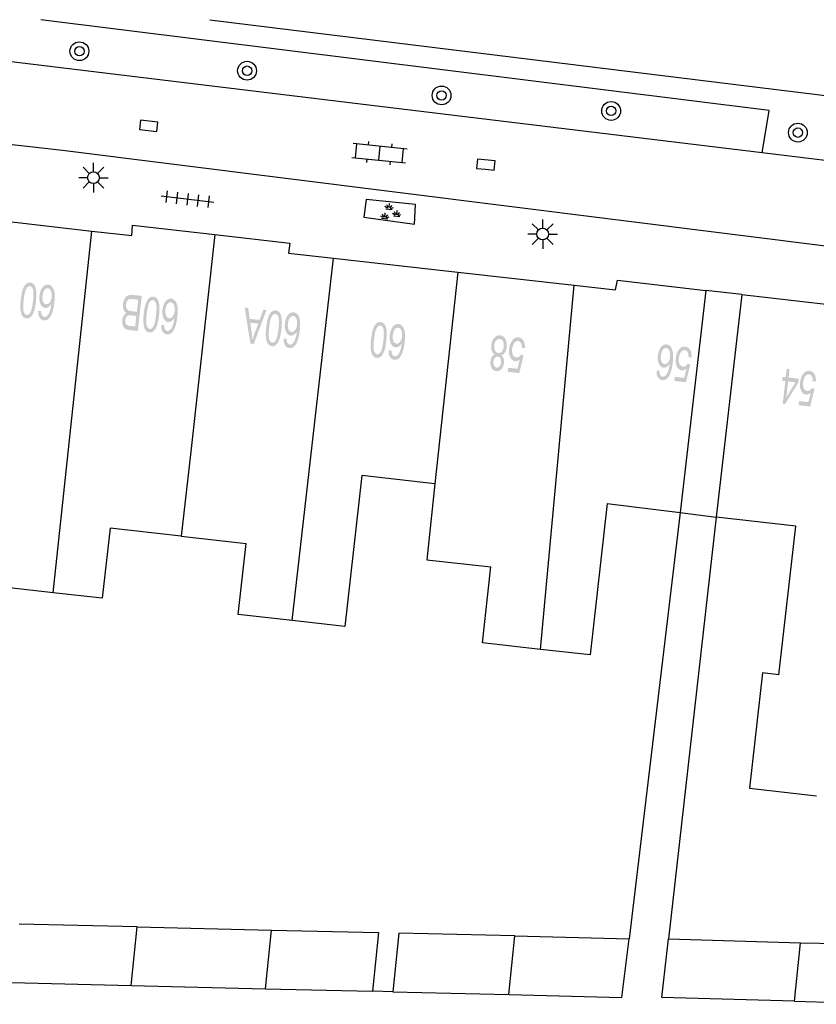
# Model space of a CAD drawing. Header units: metres. Extents: x 134521 to 134907, y 396000 to 396359.
# Tile 47 of 101: x 134651 to 134685, y 396317 to 396359. Entities that reach past the tile are written whole.
import ezdxf

# ---------------------------------------------------------------- set-up
doc = ezdxf.new("R2010")
doc.units = ezdxf.units.M
doc.header["$MEASUREMENT"] = 0

msp = doc.modelspace()

# ---------------------------------------------------------------- hatches: boundary and pattern name
at = {"linetype": 'Continuous', "lineweight": 0}
h = msp.add_hatch(color=251, dxfattribs=at)
edge = h.paths.add_edge_path()
edge.add_spline(control_points=[(134652.191, 396347.363), (134652.161, 396347.098), (134652.106, 396346.941), (134652.051, 396346.784), (134651.97, 396346.705), (134651.889, 396346.626), (134651.78, 396346.638), (134651.7, 396346.648), (134651.645, 396346.703), (134651.59, 396346.758), (134651.562, 396346.853), (134651.533, 396346.949), (134651.525, 396347.082), (134651.518, 396347.215), (134651.543, 396347.436), (134651.573, 396347.698), (134651.627, 396347.856), (134651.681, 396348.013), (134651.763, 396348.092), (134651.844, 396348.172), (134651.953, 396348.159), (134652.097, 396348.143), (134652.161, 396347.98), (134652.238, 396347.782), (134652.191, 396347.363)], knot_values=[0, 0, 0, 0.083333, 0.083333, 0.166667, 0.166667, 0.25, 0.25, 0.333333, 0.333333, 0.416667, 0.416667, 0.5, 0.5, 0.583333, 0.583333, 0.666667, 0.666667, 0.75, 0.75, 0.833333, 0.833333, 0.916667, 0.916667, 1, 1, 1], degree=2, periodic=0)
edge = h.paths.add_edge_path(flags=16)
edge.add_spline(control_points=[(134652.065, 396347.377), (134652.107, 396347.745), (134652.063, 396347.872), (134652.02, 396348), (134651.936, 396348.01), (134651.852, 396348.019), (134651.781, 396347.904), (134651.71, 396347.789), (134651.669, 396347.422), (134651.627, 396347.054), (134651.67, 396346.927), (134651.713, 396346.799), (134651.799, 396346.789), (134651.883, 396346.78), (134651.945, 396346.881), (134652.023, 396347.01), (134652.065, 396347.377)], knot_values=[0, 0, 0, 0.125, 0.125, 0.25, 0.25, 0.375, 0.375, 0.5, 0.5, 0.625, 0.625, 0.75, 0.75, 0.875, 0.875, 1, 1, 1], degree=2, periodic=0)
h = msp.add_hatch(color=251, dxfattribs=at)
edge = h.paths.add_edge_path()
edge.add_line((134652.284, 396346.957), (134652.407, 396346.958))
edge.add_spline(control_points=[(134652.407, 396346.958), (134652.411, 396346.848), (134652.435, 396346.796), (134652.476, 396346.711), (134652.549, 396346.703), (134652.607, 396346.696), (134652.657, 396346.74), (134652.722, 396346.797), (134652.769, 396346.914), (134652.816, 396347.031), (134652.843, 396347.255), (134652.787, 396347.159), (134652.718, 396347.117), (134652.648, 396347.076), (134652.579, 396347.084), (134652.456, 396347.098), (134652.386, 396347.242), (134652.315, 396347.387), (134652.34, 396347.6), (134652.355, 396347.74), (134652.41, 396347.856), (134652.464, 396347.972), (134652.541, 396348.028), (134652.619, 396348.084), (134652.709, 396348.074), (134652.861, 396348.056), (134652.939, 396347.877), (134653.016, 396347.698), (134652.972, 396347.312), (134652.923, 396346.88), (134652.794, 396346.696), (134652.682, 396346.536), (134652.524, 396346.554), (134652.407, 396346.567), (134652.343, 396346.674), (134652.279, 396346.782), (134652.284, 396346.957)], knot_values=[0, 0, 0, 0.055556, 0.055556, 0.111111, 0.111111, 0.166667, 0.166667, 0.222222, 0.222222, 0.277778, 0.277778, 0.333333, 0.333333, 0.388889, 0.388889, 0.444444, 0.444444, 0.5, 0.5, 0.555556, 0.555556, 0.611111, 0.611111, 0.666667, 0.666667, 0.722222, 0.722222, 0.777778, 0.777778, 0.833333, 0.833333, 0.888889, 0.888889, 0.944444, 0.944444, 1, 1, 1], degree=2, periodic=0)
edge = h.paths.add_edge_path(flags=16)
edge.add_spline(control_points=[(134652.856, 396347.542), (134652.867, 396347.637), (134652.85, 396347.726), (134652.833, 396347.816), (134652.79, 396347.867), (134652.748, 396347.917), (134652.694, 396347.923), (134652.617, 396347.932), (134652.551, 396347.845), (134652.485, 396347.758), (134652.467, 396347.597), (134652.449, 396347.442), (134652.493, 396347.347), (134652.538, 396347.252), (134652.622, 396347.242), (134652.704, 396347.233), (134652.772, 396347.315), (134652.84, 396347.398), (134652.856, 396347.542)], knot_values=[0, 0, 0, 0.111111, 0.111111, 0.222222, 0.222222, 0.333333, 0.333333, 0.444444, 0.444444, 0.555556, 0.555556, 0.666667, 0.666667, 0.777778, 0.777778, 0.888889, 0.888889, 1, 1, 1], degree=2, periodic=0)
h = msp.add_hatch(color=251, dxfattribs=at)
edge = h.paths.add_edge_path()
edge.add_line((134656.69, 396347.594), (134656.52, 396346.103))
edge.add_line((134656.52, 396346.103), (134656.148, 396346.146))
edge.add_spline(control_points=[(134656.148, 396346.146), (134656.034, 396346.159), (134655.97, 396346.212), (134655.907, 396346.265), (134655.878, 396346.363), (134655.85, 396346.462), (134655.862, 396346.565), (134655.873, 396346.66), (134655.917, 396346.741), (134655.961, 396346.821), (134656.037, 396346.865), (134655.951, 396346.915), (134655.913, 396347.016), (134655.875, 396347.117), (134655.89, 396347.247), (134655.902, 396347.352), (134655.942, 396347.438), (134655.982, 396347.525), (134656.03, 396347.569), (134656.079, 396347.613), (134656.148, 396347.63), (134656.216, 396347.648), (134656.311, 396347.637)], knot_values=[0, 0, 0, 0.090909, 0.090909, 0.181818, 0.181818, 0.272727, 0.272727, 0.363636, 0.363636, 0.454545, 0.454545, 0.545455, 0.545455, 0.636364, 0.636364, 0.727273, 0.727273, 0.818182, 0.818182, 0.909091, 0.909091, 1, 1, 1], degree=2, periodic=0)
edge.add_line((134656.311, 396347.637), (134656.69, 396347.594))
edge = h.paths.add_edge_path(flags=16)
edge.add_line((134656.538, 396347.433), (134656.29, 396347.461))
edge.add_spline(control_points=[(134656.29, 396347.461), (134656.227, 396347.468), (134656.2, 396347.464), (134656.153, 396347.457), (134656.119, 396347.432), (134656.086, 396347.407), (134656.06, 396347.355), (134656.034, 396347.303), (134656.026, 396347.232), (134656.016, 396347.148), (134656.038, 396347.083), (134656.06, 396347.019), (134656.108, 396346.988), (134656.155, 396346.957), (134656.25, 396346.947)], knot_values=[0, 0, 0, 0.142857, 0.142857, 0.285714, 0.285714, 0.428571, 0.428571, 0.571429, 0.571429, 0.714286, 0.714286, 0.857143, 0.857143, 1, 1, 1], degree=2, periodic=0)
edge.add_line((134656.25, 396346.947), (134656.48, 396346.92))
edge.add_line((134656.48, 396346.92), (134656.538, 396347.433))
edge = h.paths.add_edge_path(flags=16)
edge.add_line((134656.46, 396346.744), (134656.245, 396346.769))
edge.add_spline(control_points=[(134656.245, 396346.769), (134656.158, 396346.779), (134656.118, 396346.766), (134656.065, 396346.749), (134656.034, 396346.7), (134656.003, 396346.651), (134655.994, 396346.573), (134655.985, 396346.499), (134656.003, 396346.44), (134656.02, 396346.381), (134656.062, 396346.355), (134656.103, 396346.329), (134656.21, 396346.317)], knot_values=[0, 0, 0, 0.166667, 0.166667, 0.333333, 0.333333, 0.5, 0.5, 0.666667, 0.666667, 0.833333, 0.833333, 1, 1, 1], degree=2, periodic=0)
edge.add_line((134656.21, 396346.317), (134656.409, 396346.294))
edge.add_line((134656.409, 396346.294), (134656.46, 396346.744))
h = msp.add_hatch(color=251, dxfattribs=at)
edge = h.paths.add_edge_path()
edge.add_spline(control_points=[(134657.422, 396346.766), (134657.392, 396346.502), (134657.337, 396346.345), (134657.283, 396346.187), (134657.201, 396346.108), (134657.12, 396346.03), (134657.012, 396346.042), (134656.932, 396346.051), (134656.877, 396346.106), (134656.822, 396346.161), (134656.793, 396346.257), (134656.764, 396346.352), (134656.757, 396346.485), (134656.749, 396346.618), (134656.774, 396346.84), (134656.804, 396347.102), (134656.858, 396347.259), (134656.913, 396347.416), (134656.994, 396347.496), (134657.075, 396347.575), (134657.185, 396347.563), (134657.328, 396347.547), (134657.393, 396347.383), (134657.47, 396347.186), (134657.422, 396346.766)], knot_values=[0, 0, 0, 0.083333, 0.083333, 0.166667, 0.166667, 0.25, 0.25, 0.333333, 0.333333, 0.416667, 0.416667, 0.5, 0.5, 0.583333, 0.583333, 0.666667, 0.666667, 0.75, 0.75, 0.833333, 0.833333, 0.916667, 0.916667, 1, 1, 1], degree=2, periodic=0)
edge = h.paths.add_edge_path(flags=16)
edge.add_spline(control_points=[(134657.296, 396346.78), (134657.338, 396347.148), (134657.295, 396347.276), (134657.251, 396347.403), (134657.167, 396347.413), (134657.084, 396347.422), (134657.013, 396347.307), (134656.942, 396347.192), (134656.9, 396346.825), (134656.858, 396346.457), (134656.902, 396346.33), (134656.945, 396346.202), (134657.03, 396346.193), (134657.114, 396346.183), (134657.176, 396346.284), (134657.254, 396346.413), (134657.296, 396346.78)], knot_values=[0, 0, 0, 0.125, 0.125, 0.25, 0.25, 0.375, 0.375, 0.5, 0.5, 0.625, 0.625, 0.75, 0.75, 0.875, 0.875, 1, 1, 1], degree=2, periodic=0)
h = msp.add_hatch(color=251, dxfattribs=at)
edge = h.paths.add_edge_path()
edge.add_line((134657.515, 396346.361), (134657.638, 396346.362))
edge.add_spline(control_points=[(134657.638, 396346.362), (134657.642, 396346.252), (134657.667, 396346.199), (134657.707, 396346.115), (134657.78, 396346.106), (134657.838, 396346.1), (134657.888, 396346.144), (134657.953, 396346.2), (134658, 396346.317), (134658.047, 396346.435), (134658.074, 396346.658), (134658.018, 396346.562), (134657.949, 396346.521), (134657.88, 396346.479), (134657.81, 396346.487), (134657.688, 396346.501), (134657.617, 396346.646), (134657.547, 396346.79), (134657.571, 396347.003), (134657.587, 396347.144), (134657.641, 396347.259), (134657.695, 396347.375), (134657.773, 396347.431), (134657.85, 396347.487), (134657.94, 396347.477), (134658.093, 396347.46), (134658.17, 396347.281), (134658.247, 396347.101), (134658.203, 396346.715), (134658.154, 396346.283), (134658.025, 396346.1), (134657.913, 396345.939), (134657.755, 396345.957), (134657.638, 396345.971), (134657.574, 396346.078), (134657.511, 396346.185), (134657.515, 396346.361)], knot_values=[0, 0, 0, 0.055556, 0.055556, 0.111111, 0.111111, 0.166667, 0.166667, 0.222222, 0.222222, 0.277778, 0.277778, 0.333333, 0.333333, 0.388889, 0.388889, 0.444444, 0.444444, 0.5, 0.5, 0.555556, 0.555556, 0.611111, 0.611111, 0.666667, 0.666667, 0.722222, 0.722222, 0.777778, 0.777778, 0.833333, 0.833333, 0.888889, 0.888889, 0.944444, 0.944444, 1, 1, 1], degree=2, periodic=0)
edge = h.paths.add_edge_path(flags=16)
edge.add_spline(control_points=[(134658.087, 396346.946), (134658.098, 396347.04), (134658.081, 396347.13), (134658.064, 396347.219), (134658.022, 396347.27), (134657.979, 396347.321), (134657.926, 396347.327), (134657.848, 396347.336), (134657.782, 396347.248), (134657.716, 396347.161), (134657.698, 396347), (134657.68, 396346.846), (134657.725, 396346.751), (134657.769, 396346.655), (134657.853, 396346.646), (134657.936, 396346.636), (134658.003, 396346.719), (134658.071, 396346.801), (134658.087, 396346.946)], knot_values=[0, 0, 0, 0.111111, 0.111111, 0.222222, 0.222222, 0.333333, 0.333333, 0.444444, 0.444444, 0.555556, 0.555556, 0.666667, 0.666667, 0.777778, 0.777778, 0.888889, 0.888889, 1, 1, 1], degree=2, periodic=0)
h = msp.add_hatch(color=251, dxfattribs=at)
h.paths.add_polyline_path([(134661.45, 396345.548), (134661.308, 396345.564), (134661.067, 396347.1), (134661.217, 396347.083), (134661.282, 396346.619), (134661.699, 396346.573), (134661.858, 396347.012), (134661.997, 396346.997)])
edge = h.paths.add_edge_path(flags=16)
edge.add_line((134661.643, 396346.417), (134661.305, 396346.455))
edge.add_line((134661.305, 396346.455), (134661.364, 396346.029))
edge.add_spline(control_points=[(134661.364, 396346.029), (134661.39, 396345.835), (134661.4, 396345.713), (134661.435, 396345.853), (134661.485, 396345.992)], knot_values=[0, 0, 0, 0.5, 0.5, 1, 1, 1], degree=2, periodic=0)
edge.add_line((134661.485, 396345.992), (134661.643, 396346.417))
h = msp.add_hatch(color=251, dxfattribs=at)
edge = h.paths.add_edge_path()
edge.add_spline(control_points=[(134662.628, 396346.183), (134662.599, 396345.918), (134662.545, 396345.761), (134662.491, 396345.604), (134662.41, 396345.524), (134662.329, 396345.445), (134662.22, 396345.457), (134662.14, 396345.466), (134662.085, 396345.521), (134662.03, 396345.576), (134662.001, 396345.671), (134661.972, 396345.767), (134661.964, 396345.9), (134661.956, 396346.033), (134661.981, 396346.254), (134662.01, 396346.517), (134662.064, 396346.674), (134662.117, 396346.831), (134662.198, 396346.911), (134662.28, 396346.991), (134662.389, 396346.979), (134662.532, 396346.963), (134662.597, 396346.8), (134662.675, 396346.602), (134662.628, 396346.183)], knot_values=[0, 0, 0, 0.083333, 0.083333, 0.166667, 0.166667, 0.25, 0.25, 0.333333, 0.333333, 0.416667, 0.416667, 0.5, 0.5, 0.583333, 0.583333, 0.666667, 0.666667, 0.75, 0.75, 0.833333, 0.833333, 0.916667, 0.916667, 1, 1, 1], degree=2, periodic=0)
edge = h.paths.add_edge_path(flags=16)
edge.add_spline(control_points=[(134662.503, 396346.197), (134662.543, 396346.564), (134662.5, 396346.692), (134662.456, 396346.82), (134662.372, 396346.829), (134662.288, 396346.838), (134662.218, 396346.723), (134662.147, 396346.607), (134662.106, 396346.241), (134662.066, 396345.872), (134662.109, 396345.745), (134662.153, 396345.618), (134662.238, 396345.608), (134662.322, 396345.599), (134662.384, 396345.7), (134662.462, 396345.83), (134662.503, 396346.197)], knot_values=[0, 0, 0, 0.125, 0.125, 0.25, 0.25, 0.375, 0.375, 0.5, 0.5, 0.625, 0.625, 0.75, 0.75, 0.875, 0.875, 1, 1, 1], degree=2, periodic=0)
h = msp.add_hatch(color=251, dxfattribs=at)
edge = h.paths.add_edge_path()
edge.add_line((134662.723, 396345.778), (134662.846, 396345.779))
edge.add_spline(control_points=[(134662.846, 396345.779), (134662.85, 396345.669), (134662.875, 396345.616), (134662.916, 396345.532), (134662.988, 396345.524), (134663.047, 396345.518), (134663.097, 396345.562), (134663.161, 396345.618), (134663.208, 396345.736), (134663.255, 396345.853), (134663.281, 396346.077), (134663.226, 396345.981), (134663.156, 396345.939), (134663.087, 396345.897), (134663.017, 396345.905), (134662.895, 396345.919), (134662.824, 396346.063), (134662.753, 396346.207), (134662.777, 396346.42), (134662.792, 396346.561), (134662.846, 396346.677), (134662.9, 396346.793), (134662.977, 396346.849), (134663.055, 396346.905), (134663.144, 396346.895), (134663.297, 396346.878), (134663.375, 396346.699), (134663.453, 396346.521), (134663.41, 396346.134), (134663.362, 396345.702), (134663.234, 396345.518), (134663.122, 396345.357), (134662.964, 396345.375), (134662.847, 396345.388), (134662.783, 396345.495), (134662.719, 396345.602), (134662.723, 396345.778)], knot_values=[0, 0, 0, 0.055556, 0.055556, 0.111111, 0.111111, 0.166667, 0.166667, 0.222222, 0.222222, 0.277778, 0.277778, 0.333333, 0.333333, 0.388889, 0.388889, 0.444444, 0.444444, 0.5, 0.5, 0.555556, 0.555556, 0.611111, 0.611111, 0.666667, 0.666667, 0.722222, 0.722222, 0.777778, 0.777778, 0.833333, 0.833333, 0.888889, 0.888889, 0.944444, 0.944444, 1, 1, 1], degree=2, periodic=0)
edge = h.paths.add_edge_path(flags=16)
edge.add_spline(control_points=[(134663.293, 396346.364), (134663.304, 396346.459), (134663.287, 396346.548), (134663.27, 396346.638), (134663.227, 396346.688), (134663.184, 396346.739), (134663.131, 396346.745), (134663.053, 396346.753), (134662.987, 396346.666), (134662.921, 396346.579), (134662.904, 396346.418), (134662.887, 396346.263), (134662.931, 396346.168), (134662.976, 396346.073), (134663.06, 396346.064), (134663.143, 396346.055), (134663.21, 396346.137), (134663.277, 396346.22), (134663.293, 396346.364)], knot_values=[0, 0, 0, 0.111111, 0.111111, 0.222222, 0.222222, 0.333333, 0.333333, 0.444444, 0.444444, 0.555556, 0.555556, 0.666667, 0.666667, 0.777778, 0.777778, 0.888889, 0.888889, 1, 1, 1], degree=2, periodic=0)
h = msp.add_hatch(color=251, dxfattribs=at)
edge = h.paths.add_edge_path()
edge.add_spline(control_points=[(134667.089, 396345.686), (134667.059, 396345.422), (134667.005, 396345.264), (134666.951, 396345.107), (134666.87, 396345.028), (134666.789, 396344.949), (134666.68, 396344.961), (134666.6, 396344.97), (134666.545, 396345.025), (134666.49, 396345.08), (134666.461, 396345.175), (134666.432, 396345.271), (134666.424, 396345.404), (134666.417, 396345.537), (134666.441, 396345.758), (134666.471, 396346.02), (134666.525, 396346.178), (134666.578, 396346.335), (134666.66, 396346.415), (134666.741, 396346.494), (134666.85, 396346.482), (134666.994, 396346.466), (134667.058, 396346.303), (134667.136, 396346.106), (134667.089, 396345.686)], knot_values=[0, 0, 0, 0.083333, 0.083333, 0.166667, 0.166667, 0.25, 0.25, 0.333333, 0.333333, 0.416667, 0.416667, 0.5, 0.5, 0.583333, 0.583333, 0.666667, 0.666667, 0.75, 0.75, 0.833333, 0.833333, 0.916667, 0.916667, 1, 1, 1], degree=2, periodic=0)
edge = h.paths.add_edge_path(flags=16)
edge.add_spline(control_points=[(134666.963, 396345.7), (134667.004, 396346.068), (134666.961, 396346.195), (134666.917, 396346.323), (134666.833, 396346.332), (134666.749, 396346.342), (134666.679, 396346.226), (134666.608, 396346.111), (134666.567, 396345.744), (134666.526, 396345.376), (134666.57, 396345.249), (134666.613, 396345.121), (134666.698, 396345.112), (134666.782, 396345.103), (134666.844, 396345.204), (134666.922, 396345.333), (134666.963, 396345.7)], knot_values=[0, 0, 0, 0.125, 0.125, 0.25, 0.25, 0.375, 0.375, 0.5, 0.5, 0.625, 0.625, 0.75, 0.75, 0.875, 0.875, 1, 1, 1], degree=2, periodic=0)
h = msp.add_hatch(color=251, dxfattribs=at)
edge = h.paths.add_edge_path()
edge.add_line((134667.183, 396345.281), (134667.306, 396345.282))
edge.add_spline(control_points=[(134667.306, 396345.282), (134667.31, 396345.172), (134667.335, 396345.119), (134667.376, 396345.035), (134667.448, 396345.027), (134667.507, 396345.02), (134667.557, 396345.064), (134667.621, 396345.121), (134667.668, 396345.238), (134667.715, 396345.356), (134667.741, 396345.579), (134667.686, 396345.484), (134667.617, 396345.442), (134667.547, 396345.4), (134667.477, 396345.408), (134667.355, 396345.422), (134667.284, 396345.566), (134667.214, 396345.71), (134667.237, 396345.924), (134667.253, 396346.064), (134667.307, 396346.18), (134667.361, 396346.296), (134667.438, 396346.352), (134667.516, 396346.408), (134667.606, 396346.398), (134667.758, 396346.381), (134667.836, 396346.202), (134667.914, 396346.023), (134667.87, 396345.637), (134667.822, 396345.205), (134667.694, 396345.021), (134667.582, 396344.86), (134667.424, 396344.878), (134667.307, 396344.891), (134667.243, 396344.998), (134667.179, 396345.105), (134667.183, 396345.281)], knot_values=[0, 0, 0, 0.055556, 0.055556, 0.111111, 0.111111, 0.166667, 0.166667, 0.222222, 0.222222, 0.277778, 0.277778, 0.333333, 0.333333, 0.388889, 0.388889, 0.444444, 0.444444, 0.5, 0.5, 0.555556, 0.555556, 0.611111, 0.611111, 0.666667, 0.666667, 0.722222, 0.722222, 0.777778, 0.777778, 0.833333, 0.833333, 0.888889, 0.888889, 0.944444, 0.944444, 1, 1, 1], degree=2, periodic=0)
edge = h.paths.add_edge_path(flags=16)
edge.add_spline(control_points=[(134667.754, 396345.867), (134667.765, 396345.962), (134667.748, 396346.051), (134667.731, 396346.14), (134667.688, 396346.191), (134667.645, 396346.242), (134667.592, 396346.248), (134667.514, 396346.256), (134667.448, 396346.169), (134667.382, 396346.081), (134667.364, 396345.921), (134667.347, 396345.766), (134667.392, 396345.671), (134667.437, 396345.576), (134667.52, 396345.567), (134667.603, 396345.557), (134667.671, 396345.64), (134667.738, 396345.722), (134667.754, 396345.867)], knot_values=[0, 0, 0, 0.111111, 0.111111, 0.222222, 0.222222, 0.333333, 0.333333, 0.444444, 0.444444, 0.555556, 0.555556, 0.666667, 0.666667, 0.777778, 0.777778, 0.888889, 0.888889, 1, 1, 1], degree=2, periodic=0)
h = msp.add_hatch(color=251, dxfattribs=at)
edge = h.paths.add_edge_path()
edge.add_spline(control_points=[(134671.975, 396345.067), (134672.046, 396345.017), (134672.075, 396344.935), (134672.103, 396344.854), (134672.091, 396344.747), (134672.073, 396344.584), (134671.983, 396344.482), (134671.892, 396344.38), (134671.763, 396344.395), (134671.633, 396344.409), (134671.566, 396344.531), (134671.5, 396344.653), (134671.518, 396344.816), (134671.53, 396344.919), (134671.574, 396344.992), (134671.619, 396345.064), (134671.698, 396345.098), (134671.611, 396345.153), (134671.574, 396345.258), (134671.538, 396345.363), (134671.553, 396345.501), (134671.575, 396345.692), (134671.679, 396345.813), (134671.784, 396345.933), (134671.931, 396345.916), (134672.078, 396345.9), (134672.153, 396345.759), (134672.229, 396345.618), (134672.207, 396345.423), (134672.191, 396345.278), (134672.13, 396345.185), (134672.07, 396345.092), (134671.975, 396345.067)], knot_values=[0, 0, 0, 0.0625, 0.0625, 0.125, 0.125, 0.1875, 0.1875, 0.25, 0.25, 0.3125, 0.3125, 0.375, 0.375, 0.4375, 0.4375, 0.5, 0.5, 0.5625, 0.5625, 0.625, 0.625, 0.6875, 0.6875, 0.75, 0.75, 0.8125, 0.8125, 0.875, 0.875, 0.9375, 0.9375, 1, 1, 1], degree=2, periodic=0)
edge = h.paths.add_edge_path(flags=16)
edge.add_spline(control_points=[(134672.081, 396345.438), (134672.09, 396345.517), (134672.074, 396345.593), (134672.058, 396345.669), (134672.013, 396345.714), (134671.969, 396345.76), (134671.913, 396345.766), (134671.826, 396345.776), (134671.76, 396345.698), (134671.694, 396345.62), (134671.679, 396345.49), (134671.664, 396345.357), (134671.713, 396345.264), (134671.761, 396345.171), (134671.85, 396345.161), (134671.936, 396345.152), (134672.001, 396345.231), (134672.067, 396345.31), (134672.081, 396345.438)], knot_values=[0, 0, 0, 0.111111, 0.111111, 0.222222, 0.222222, 0.333333, 0.333333, 0.444444, 0.444444, 0.555556, 0.555556, 0.666667, 0.666667, 0.777778, 0.777778, 0.888889, 0.888889, 1, 1, 1], degree=2, periodic=0)
edge = h.paths.add_edge_path(flags=16)
edge.add_spline(control_points=[(134671.964, 396344.754), (134671.976, 396344.86), (134671.939, 396344.932), (134671.901, 396345.004), (134671.829, 396345.012), (134671.758, 396345.02), (134671.706, 396344.958), (134671.654, 396344.897), (134671.644, 396344.8), (134671.632, 396344.7), (134671.671, 396344.626), (134671.709, 396344.552), (134671.778, 396344.545), (134671.848, 396344.537), (134671.901, 396344.599), (134671.954, 396344.661), (134671.964, 396344.754)], knot_values=[0, 0, 0, 0.125, 0.125, 0.25, 0.25, 0.375, 0.375, 0.5, 0.5, 0.625, 0.625, 0.75, 0.75, 0.875, 0.875, 1, 1, 1], degree=2, periodic=0)
h = msp.add_hatch(color=251, dxfattribs=at)
edge = h.paths.add_edge_path()
edge.add_line((134672.982, 396345.378), (134672.852, 396345.376))
edge.add_spline(control_points=[(134672.852, 396345.376), (134672.854, 396345.518), (134672.81, 396345.595), (134672.766, 396345.671), (134672.692, 396345.679), (134672.604, 396345.689), (134672.532, 396345.596), (134672.46, 396345.503), (134672.441, 396345.338), (134672.424, 396345.181), (134672.472, 396345.084), (134672.52, 396344.986), (134672.616, 396344.976), (134672.675, 396344.969), (134672.727, 396345.004), (134672.779, 396345.04), (134672.813, 396345.101)], knot_values=[0, 0, 0, 0.125, 0.125, 0.25, 0.25, 0.375, 0.375, 0.5, 0.5, 0.625, 0.625, 0.75, 0.75, 0.875, 0.875, 1, 1, 1], degree=2, periodic=0)
edge.add_line((134672.813, 396345.101), (134672.925, 396345.066))
edge.add_line((134672.925, 396345.066), (134672.743, 396344.31))
edge.add_line((134672.743, 396344.31), (134672.249, 396344.366))
edge.add_line((134672.249, 396344.366), (134672.269, 396344.541))
edge.add_line((134672.269, 396344.541), (134672.665, 396344.496))
edge.add_line((134672.665, 396344.496), (134672.763, 396344.89))
edge.add_spline(control_points=[(134672.763, 396344.89), (134672.663, 396344.807), (134672.565, 396344.818), (134672.435, 396344.833), (134672.361, 396344.978), (134672.286, 396345.123), (134672.31, 396345.336), (134672.333, 396345.539), (134672.428, 396345.677), (134672.544, 396345.848), (134672.709, 396345.829), (134672.845, 396345.814), (134672.918, 396345.691), (134672.991, 396345.567), (134672.982, 396345.378)], knot_values=[0, 0, 0, 0.142857, 0.142857, 0.285714, 0.285714, 0.428571, 0.428571, 0.571429, 0.571429, 0.714286, 0.714286, 0.857143, 0.857143, 1, 1, 1], degree=2, periodic=0)
h = msp.add_hatch(color=251, dxfattribs=at)
edge = h.paths.add_edge_path()
edge.add_line((134678.58, 396344.414), (134678.703, 396344.415))
edge.add_spline(control_points=[(134678.703, 396344.415), (134678.707, 396344.305), (134678.731, 396344.252), (134678.772, 396344.168), (134678.845, 396344.16), (134678.903, 396344.153), (134678.953, 396344.197), (134679.018, 396344.253), (134679.065, 396344.37), (134679.112, 396344.488), (134679.139, 396344.711), (134679.083, 396344.616), (134679.014, 396344.574), (134678.945, 396344.533), (134678.875, 396344.541), (134678.753, 396344.555), (134678.682, 396344.699), (134678.612, 396344.844), (134678.636, 396345.057), (134678.652, 396345.197), (134678.707, 396345.313), (134678.761, 396345.429), (134678.839, 396345.485), (134678.916, 396345.54), (134679.006, 396345.53), (134679.159, 396345.513), (134679.236, 396345.333), (134679.313, 396345.154), (134679.268, 396344.768), (134679.219, 396344.336), (134679.09, 396344.153), (134678.977, 396343.993), (134678.82, 396344.011), (134678.703, 396344.024), (134678.639, 396344.131), (134678.575, 396344.239), (134678.58, 396344.414)], knot_values=[0, 0, 0, 0.055556, 0.055556, 0.111111, 0.111111, 0.166667, 0.166667, 0.222222, 0.222222, 0.277778, 0.277778, 0.333333, 0.333333, 0.388889, 0.388889, 0.444444, 0.444444, 0.5, 0.5, 0.555556, 0.555556, 0.611111, 0.611111, 0.666667, 0.666667, 0.722222, 0.722222, 0.777778, 0.777778, 0.833333, 0.833333, 0.888889, 0.888889, 0.944444, 0.944444, 1, 1, 1], degree=2, periodic=0)
edge = h.paths.add_edge_path(flags=16)
edge.add_spline(control_points=[(134679.153, 396344.999), (134679.164, 396345.093), (134679.147, 396345.183), (134679.13, 396345.272), (134679.087, 396345.323), (134679.045, 396345.374), (134678.991, 396345.38), (134678.914, 396345.389), (134678.848, 396345.302), (134678.782, 396345.214), (134678.763, 396345.054), (134678.746, 396344.899), (134678.79, 396344.804), (134678.834, 396344.709), (134678.918, 396344.699), (134679.001, 396344.69), (134679.069, 396344.772), (134679.136, 396344.854), (134679.153, 396344.999)], knot_values=[0, 0, 0, 0.111111, 0.111111, 0.222222, 0.222222, 0.333333, 0.333333, 0.444444, 0.444444, 0.555556, 0.555556, 0.666667, 0.666667, 0.777778, 0.777778, 0.888889, 0.888889, 1, 1, 1], degree=2, periodic=0)
h = msp.add_hatch(color=251, dxfattribs=at)
edge = h.paths.add_edge_path()
edge.add_line((134680.07, 396344.987), (134679.94, 396344.986))
edge.add_spline(control_points=[(134679.94, 396344.986), (134679.942, 396345.128), (134679.898, 396345.204), (134679.855, 396345.281), (134679.781, 396345.289), (134679.692, 396345.3), (134679.62, 396345.207), (134679.548, 396345.114), (134679.529, 396344.949), (134679.511, 396344.792), (134679.559, 396344.694), (134679.607, 396344.597), (134679.702, 396344.586), (134679.762, 396344.579), (134679.814, 396344.614), (134679.866, 396344.649), (134679.9, 396344.711)], knot_values=[0, 0, 0, 0.125, 0.125, 0.25, 0.25, 0.375, 0.375, 0.5, 0.5, 0.625, 0.625, 0.75, 0.75, 0.875, 0.875, 1, 1, 1], degree=2, periodic=0)
edge.add_line((134679.9, 396344.711), (134680.012, 396344.675))
edge.add_line((134680.012, 396344.675), (134679.828, 396343.92))
edge.add_line((134679.828, 396343.92), (134679.334, 396343.977))
edge.add_line((134679.334, 396343.977), (134679.354, 396344.152))
edge.add_line((134679.354, 396344.152), (134679.75, 396344.106))
edge.add_line((134679.75, 396344.106), (134679.85, 396344.5))
edge.add_spline(control_points=[(134679.85, 396344.5), (134679.75, 396344.417), (134679.651, 396344.429), (134679.521, 396344.443), (134679.447, 396344.589), (134679.373, 396344.735), (134679.398, 396344.947), (134679.421, 396345.15), (134679.517, 396345.288), (134679.633, 396345.458), (134679.798, 396345.439), (134679.934, 396345.424), (134680.007, 396345.3), (134680.079, 396345.176), (134680.07, 396344.987)], knot_values=[0, 0, 0, 0.142857, 0.142857, 0.285714, 0.285714, 0.428571, 0.428571, 0.571429, 0.571429, 0.714286, 0.714286, 0.857143, 0.857143, 1, 1, 1], degree=2, periodic=0)
h = msp.add_hatch(color=251, dxfattribs=at)
h.paths.add_polyline_path([(134684.044, 396342.99), (134683.944, 396343.001), (134684.054, 396343.967), (134683.92, 396343.982), (134683.939, 396344.15), (134684.073, 396344.135), (134684.114, 396344.492), (134684.236, 396344.478), (134684.195, 396344.121), (134684.626, 396344.072), (134684.607, 396343.904)])
h.paths.add_polyline_path([(134684.1, 396343.28), (134684.176, 396343.953), (134684.487, 396343.918)], flags=16)
h = msp.add_hatch(color=251, dxfattribs=at)
edge = h.paths.add_edge_path()
edge.add_line((134685.354, 396343.955), (134685.224, 396343.953))
edge.add_spline(control_points=[(134685.224, 396343.953), (134685.226, 396344.095), (134685.182, 396344.172), (134685.139, 396344.249), (134685.065, 396344.257), (134684.976, 396344.267), (134684.904, 396344.174), (134684.832, 396344.081), (134684.813, 396343.916), (134684.795, 396343.759), (134684.844, 396343.662), (134684.892, 396343.564), (134684.987, 396343.554), (134685.046, 396343.547), (134685.098, 396343.582), (134685.15, 396343.617), (134685.184, 396343.678)], knot_values=[0, 0, 0, 0.125, 0.125, 0.25, 0.25, 0.375, 0.375, 0.5, 0.5, 0.625, 0.625, 0.75, 0.75, 0.875, 0.875, 1, 1, 1], degree=2, periodic=0)
edge.add_line((134685.184, 396343.678), (134685.296, 396343.643))
edge.add_line((134685.296, 396343.643), (134685.113, 396342.888))
edge.add_line((134685.113, 396342.888), (134684.619, 396342.944))
edge.add_line((134684.619, 396342.944), (134684.639, 396343.119))
edge.add_line((134684.639, 396343.119), (134685.035, 396343.074))
edge.add_line((134685.035, 396343.074), (134685.134, 396343.468))
edge.add_spline(control_points=[(134685.134, 396343.468), (134685.034, 396343.385), (134684.936, 396343.396), (134684.806, 396343.411), (134684.732, 396343.556), (134684.658, 396343.702), (134684.682, 396343.914), (134684.705, 396344.117), (134684.8, 396344.255), (134684.917, 396344.426), (134685.082, 396344.407), (134685.218, 396344.391), (134685.29, 396344.268), (134685.363, 396344.144), (134685.354, 396343.955)], knot_values=[0, 0, 0, 0.142857, 0.142857, 0.285714, 0.285714, 0.428571, 0.428571, 0.571429, 0.571429, 0.714286, 0.714286, 0.857143, 0.857143, 1, 1, 1], degree=2, periodic=0)

# ---------------------------------------------------------------- linework, layer by layer
at = {"color": 251}
for p, q in [((134683.37, 396355.488), (134652.398, 396359.346)), ((134659.577, 396359.346), (134691.02, 396355.47)), ((134683.074, 396353.681), (134648.745, 396357.841)), ((134683.074, 396353.681), (134683.37, 396355.488)), ((134653.32, 396353.78), (134639.16, 396355.36)), ((134666.332, 396354.019), (134666.347, 396354.169)), ((134689.548, 396349.236), (134653.32, 396353.78)), ((134665.685, 396354.087), (134667.973, 396353.848)), ((134665.772, 396353.475), (134665.835, 396354.071)), ((134666.767, 396353.371), (134666.829, 396353.967)), ((134667.326, 396353.915), (134667.342, 396354.065)), ((134667.761, 396353.267), (134667.824, 396353.863)), ((134665.623, 396353.49), (134667.911, 396353.251)), ((134666.254, 396353.273), (134666.27, 396353.423)), ((134667.249, 396353.169), (134667.264, 396353.319)), ((134689.956, 396352.848), (134683.074, 396353.681)), ((134654.459, 396352.802), (134654.194, 396353.067)), ((134654.636, 396352.875), (134654.636, 396353.25)), ((134654.813, 396352.802), (134655.078, 396353.067)), ((134654.386, 396352.625), (134654.011, 396352.625)), ((134654.886, 396352.625), (134655.261, 396352.625)), ((134654.459, 396352.448), (134654.194, 396352.183)), ((134654.636, 396352.375), (134654.636, 396352)), ((134655.078, 396352.183), (134654.813, 396352.448)), ((134657.766, 396352.06), (134657.707, 396351.564)), ((134659.747, 396351.573), (134657.513, 396351.839)), ((134658.213, 396352.007), (134658.154, 396351.511)), ((134658.66, 396351.954), (134658.6, 396351.458)), ((134659.106, 396351.901), (134659.047, 396351.405)), ((134659.553, 396351.848), (134659.494, 396351.352)), ((134666.227, 396351.69), (134666.139, 396350.939)), ((134668.33, 396351.483), (134666.227, 396351.69)), ((134667.142, 396351.331), (134667.03, 396351.394)), ((134667.067, 396351.303), (134667.335, 396351.274)), ((134667.163, 396351.351), (134667.111, 396351.468)), ((134667.207, 396351.349), (134667.227, 396351.527)), ((134667.25, 396351.341), (134667.326, 396351.445)), ((134667.266, 396351.317), (134667.389, 396351.355)), ((134667.529, 396351.049), (134667.548, 396351.227)), ((134668.288, 396350.65), (134668.33, 396351.483)), ((134649.114, 396350.975), (134654.56, 396350.354)), ((134666.139, 396350.939), (134668.288, 396350.65)), ((134666.963, 396350.931), (134666.851, 396350.994)), ((134666.886, 396350.903), (134667.156, 396350.874)), ((134666.984, 396350.951), (134666.931, 396351.068)), ((134667.027, 396350.949), (134667.046, 396351.127)), ((134667.071, 396350.941), (134667.147, 396351.045)), ((134667.087, 396350.917), (134667.21, 396350.955)), ((134667.465, 396351.031), (134667.353, 396351.095)), ((134667.388, 396351.003), (134667.658, 396350.974)), ((134667.486, 396351.051), (134667.433, 396351.168)), ((134667.572, 396351.042), (134667.649, 396351.145)), ((134667.589, 396351.018), (134667.712, 396351.056)), ((134673.737, 396350.476), (134673.737, 396350.851)), ((134656.26, 396350.16), (134656.29, 396350.6)), ((134656.29, 396350.6), (134659.799, 396350.202)), ((134673.56, 396350.403), (134673.295, 396350.668)), ((134673.914, 396350.403), (134674.179, 396350.668)), ((134652.92, 396334.962), (134654.56, 396350.354)), ((134654.56, 396350.354), (134656.26, 396350.16)), ((134659.799, 396350.202), (134658.757, 396340.853)), ((134659.799, 396350.202), (134662.99, 396349.84)), ((134673.487, 396350.226), (134673.112, 396350.226)), ((134673.56, 396350.049), (134673.295, 396349.784)), ((134673.737, 396349.976), (134673.737, 396349.601)), ((134674.179, 396349.784), (134673.914, 396350.049)), ((134673.987, 396350.226), (134674.362, 396350.226)), ((134662.99, 396349.84), (134662.93, 396349.41)), ((134662.93, 396349.41), (134664.839, 396349.197)), ((134663.09, 396333.785), (134664.839, 396349.197)), ((134664.839, 396349.197), (134670.131, 396348.607)), ((134670.131, 396348.607), (134669.149, 396339.605)), ((134670.131, 396348.607), (134675.072, 396348.056)), ((134673.646, 396332.554), (134675.072, 396348.056)), ((134675.072, 396348.056), (134676.83, 396347.86)), ((134676.83, 396347.86), (134676.92, 396348.26)), ((134676.92, 396348.26), (134680.669, 396347.83)), ((134680.669, 396347.83), (134679.585, 396338.375)), ((134682.204, 396347.654), (134680.669, 396347.83)), ((134682.204, 396347.654), (134681.118, 396338.183)), ((134682.204, 396347.654), (134685.91, 396347.23)), ((134658.757, 396340.853), (134658.365, 396337.375)), ((134666.041, 396339.951), (134665.325, 396333.536)), ((134669.149, 396339.605), (134666.041, 396339.951)), ((134669.149, 396339.605), (134668.818, 396336.367)), ((134676.478, 396338.76), (134675.759, 396332.318)), ((134676.478, 396338.76), (134679.585, 396338.375)), ((134679.585, 396338.375), (134677.409, 396320.237)), ((134679.585, 396338.375), (134681.118, 396338.183)), ((134681.118, 396338.183), (134679.086, 396320.239)), ((134684.501, 396337.8), (134681.118, 396338.183)), ((134683.784, 396331.475), (134684.501, 396337.8)), ((134655.341, 396337.716), (134655.008, 396334.729)), ((134658.365, 396337.375), (134655.341, 396337.716)), ((134658.365, 396337.375), (134661.131, 396337.067)), ((134660.794, 396334.041), (134661.131, 396337.067)), ((134668.818, 396336.367), (134671.533, 396336.065)), ((134671.172, 396332.83), (134671.533, 396336.065)), ((134652.92, 396334.962), (134650.557, 396335.225)), ((134655.008, 396334.729), (134652.92, 396334.962)), ((134663.09, 396333.785), (134660.794, 396334.041)), ((134665.325, 396333.536), (134663.09, 396333.785)), ((134673.646, 396332.554), (134671.172, 396332.83)), ((134675.759, 396332.318), (134673.646, 396332.554)), ((134683.081, 396331.553), (134682.534, 396326.651)), ((134683.784, 396331.475), (134683.081, 396331.553)), ((134682.534, 396326.651), (134685.381, 396326.333)), ((134656.493, 396320.753), (134651.48, 396320.873)), ((134656.236, 396318.259), (134656.493, 396320.753)), ((134656.493, 396320.753), (134662.202, 396320.617)), ((134661.945, 396318.122), (134662.202, 396320.617)), ((134662.202, 396320.617), (134666.761, 396320.508)), ((134666.761, 396320.508), (134666.504, 396318.013)), ((134667.618, 396320.488), (134667.361, 396317.993)), ((134672.556, 396320.37), (134667.618, 396320.488)), ((134672.299, 396317.875), (134672.556, 396320.37)), ((134672.556, 396320.37), (134677.409, 396320.237)), ((134677.11, 396317.743), (134677.409, 396320.237)), ((134678.803, 396317.745), (134679.086, 396320.239)), ((134679.086, 396320.239), (134684.702, 396320.079)), ((134684.445, 396317.585), (134684.702, 396320.079)), ((134684.702, 396320.079), (134690.05, 396319.951)), ((134651.157, 396318.38), (134656.236, 396318.259)), ((134656.236, 396318.259), (134661.945, 396318.122)), ((134661.945, 396318.122), (134666.504, 396318.013)), ((134667.361, 396317.993), (134666.504, 396318.013)), ((134667.361, 396317.993), (134672.299, 396317.875)), ((134672.299, 396317.875), (134677.11, 396317.743)), ((134684.445, 396317.585), (134678.803, 396317.745)), ((134684.445, 396317.585), (134689.792, 396317.457))]:
    msp.add_line(p, q, dxfattribs=at)
at = {"color": 251, "flags": 128}
for points in [[(134656.963, 396354.631), (134657.336, 396354.592), (134657.378, 396354.99), (134656.632, 396355.068), (134656.59, 396354.67), (134656.963, 396354.631)], [(134671.302, 396352.98), (134671.675, 396352.941), (134671.717, 396353.339), (134670.971, 396353.417), (134670.929, 396353.019), (134671.302, 396352.98)]]:
    msp.add_lwpolyline(points, dxfattribs=at)
at = {"color": 251}
for centre, radius in [((134654.037, 396358.005), 0.4), ((134654.037, 396358.005), 0.2), ((134661.166, 396357.176), 0.4), ((134661.166, 396357.176), 0.2), ((134669.438, 396356.123), 0.4), ((134669.438, 396356.123), 0.2), ((134676.648, 396355.463), 0.4), ((134676.648, 396355.463), 0.2), ((134684.59, 396354.54), 0.4), ((134684.59, 396354.54), 0.2), ((134654.636, 396352.625), 0.25), ((134673.737, 396350.226), 0.25)]:
    msp.add_circle(centre, radius, dxfattribs=at)

doc.saveas('drawing.dxf')
